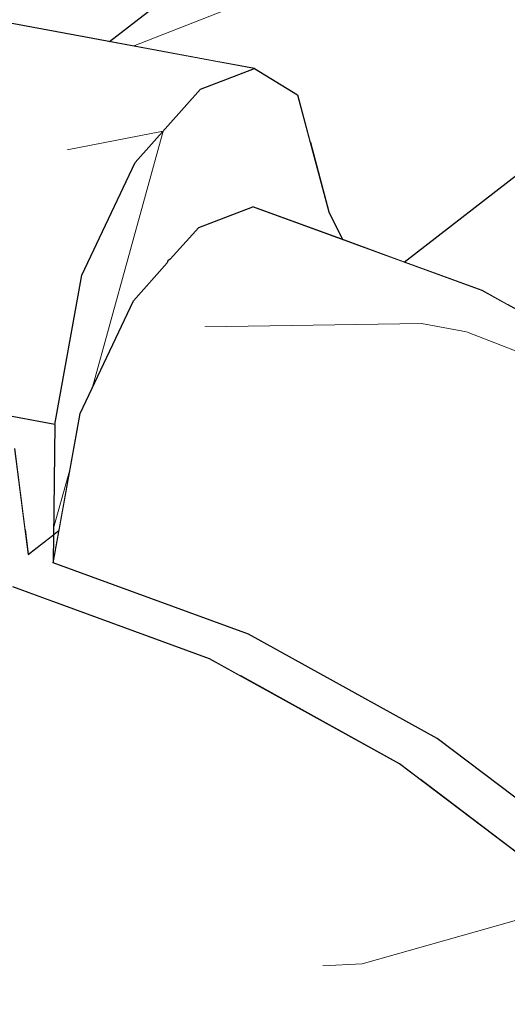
# Model space of a CAD drawing. Header units: millimetres. Extents: x -36478 to 31050, y -14811 to 11827.
# Tile 199 of 217: x -16327 to -16283, y 9368 to 9457. Entities that reach past the tile are written whole.
import ezdxf

# ---------------------------------------------------------------- set-up
doc = ezdxf.new("R2010")
doc.units = ezdxf.units.MM
doc.header["$MEASUREMENT"] = 0
doc.linetypes.add('Wipeout_Contour', pattern=[1000, 0, -1000])
doc.layers.add('Nové_Konstrukce - krov', color=7, linetype='Continuous')
doc.layers.add('Nové_Výplně - Povrchové', color=7, linetype='Continuous')

# ---------------------------------------------------------------- blocks, each defined once
blk = doc.blocks.new('výplň_1200_1', base_point=(0, 0))
at = {"color": 254, "linetype": 'Wipeout_Contour', "lineweight": 0, "ltscale": 281605.823236}
blk.add_wipeout([(-16292.469, 9435.331), (-16285.453, 9432.764), (-16283.197, 9431.516), (-16156.943, 9529.713), (-16155.863, 9539.884), (-16152.467, 9543.917), (-16149.353, 9544.8), (-16145.768, 9543.488), (-16145.726, 9546.968), (-16145.203, 9549.871), (-16147.99, 9547.703), (-16149.2, 9557.248), (-16152.315, 9556.365), (-16155.711, 9552.332), (-16156.942, 9540.741)], dxfattribs=at).dxf.layer = 'Nové_Výplně - Povrchové'
blk = doc.blocks.new('*X2403')
at = {"layer": 'Nové_Výplně - Povrchové', "color": 21, "linetype": 'Continuous', "lineweight": 20, "true_color": 0xffaaaa}
for p, q in [((-16314.172, 9447.133), (-16320.528, 9424.066)), ((-16322.523, 9416.824), (-16324.029, 9411.362))]:
    blk.add_line(p, q, dxfattribs=at)
blk = doc.blocks.new('výplň_1201_1', base_point=(0, 0))
at = {"color": 254, "linetype": 'Wipeout_Contour', "lineweight": 0, "ltscale": 320363.450213}
blk.add_wipeout([(-16323.914, 9420.706), (-16324.036, 9410.779), (-16323.544, 9411.162), (-16321.644, 9421.706), (-16316.848, 9431.848), (-16313.819, 9435.253), (-16313.735, 9435.452), (-16313.526, 9435.583), (-16310.969, 9438.457), (-16306.105, 9440.321), (-16298.041, 9437.37), (-16299.275, 9439.87), (-16302.066, 9450.4), (-16305.952, 9452.769), (-16310.816, 9450.905), (-16316.696, 9444.296), (-16321.491, 9434.154)], dxfattribs=at).dxf.layer = 'Nové_Výplně - Povrchové'
at = {"layer": 'Nové_Výplně - Povrchové', "color": 21, "linetype": 'Continuous', "lineweight": 20, "true_color": 0xffaaaa}
blk.add_blockref('*X2403', (0, 0), dxfattribs=at)
blk = doc.blocks.new('*X2451')
at = {"layer": 'Nové_Výplně - Povrchové', "color": 21, "linetype": 'Continuous', "lineweight": 20, "true_color": 0xffaaaa}
blk.add_line((-16316.861, 9454.791), (-16297.598, 9462.345), dxfattribs=at)
blk = doc.blocks.new('výplň_1225_1', base_point=(0, 0))
at = {"color": 254, "linetype": 'Wipeout_Contour', "lineweight": 0, "ltscale": 75317.880841}
blk.add_wipeout([(-16211.622, 9538.695), (-16318.991, 9455.186), (-16309.149, 9453.362), (-16195.135, 9542.039)], dxfattribs=at).dxf.layer = 'Nové_Výplně - Povrchové'
at = {"layer": 'Nové_Výplně - Povrchové', "color": 21, "linetype": 'Continuous', "lineweight": 20, "true_color": 0xffaaaa}
blk.add_blockref('*X2451', (0, 0), dxfattribs=at)
blk = doc.blocks.new('výplň_1226_1', base_point=(0, 0))
at = {"color": 254, "linetype": 'Wipeout_Contour', "lineweight": 0, "ltscale": 112959.905813}
blk.add_wipeout([(-16309.149, 9453.362), (-16305.952, 9452.769), (-16302.066, 9450.4), (-16300.931, 9446.12), (-16177.608, 9542.039), (-16195.135, 9542.039)], dxfattribs=at).dxf.layer = 'Nové_Výplně - Povrchové'
blk = doc.blocks.new('výplň_1227_1', base_point=(0, 0))
at = {"color": 254, "linetype": 'Wipeout_Contour', "lineweight": 0, "ltscale": 112881.777613}
blk.add_wipeout([(-16300.931, 9446.12), (-16299.275, 9439.87), (-16298.041, 9437.37), (-16292.469, 9435.331), (-16159.572, 9538.695), (-16177.608, 9542.039)], dxfattribs=at).dxf.layer = 'Nové_Výplně - Povrchové'
blk = doc.blocks.new('výplň_1260_1', base_point=(0, 0))
at = {"color": 254, "linetype": 'Wipeout_Contour', "lineweight": 0, "ltscale": 113115.116179}
blk.add_wipeout([(-16343.628, 9424.361), (-16343.184, 9421.438), (-16327.542, 9418.538), (-16326.619, 9411.258), (-16324.036, 9410.779), (-16323.914, 9420.706)], dxfattribs=at).dxf.layer = 'Nové_Výplně - Povrchové'
blk = doc.blocks.new('výplň_1263_1', base_point=(0, 0))
at = {"color": 254, "linetype": 'Wipeout_Contour', "lineweight": 0, "ltscale": 75437.972391}
blk.add_wipeout([(-16343.628, 9424.361), (-16323.914, 9420.706), (-16321.491, 9434.154), (-16343.179, 9438.175)], dxfattribs=at).dxf.layer = 'Nové_Výplně - Povrchové'
blk = doc.blocks.new('výplň_1264_1', base_point=(0, 0))
at = {"color": 254, "linetype": 'Wipeout_Contour', "lineweight": 0, "ltscale": 56537.244762}
blk.add_wipeout([(-16313.819, 9435.253), (-16313.526, 9435.583), (-16313.735, 9435.452)], dxfattribs=at).dxf.layer = 'Nové_Výplně - Povrchové'
blk = doc.blocks.new('výplň_1266_1', base_point=(0, 0))
at = {"color": 254, "linetype": 'Wipeout_Contour', "lineweight": 0, "ltscale": 75441.705237}
blk.add_wipeout([(-16328.754, 9456.996), (-16333.945, 9455.192), (-16310.816, 9450.905), (-16305.952, 9452.769)], dxfattribs=at).dxf.layer = 'Nové_Výplně - Povrchové'
blk = doc.blocks.new('výplň_1274_1', base_point=(0, 0))
at = {"color": 254, "linetype": 'Wipeout_Contour', "lineweight": 0, "ltscale": 93958.67227}
blk.add_wipeout([(-16289.497, 9392.429), (-16291.004, 9388.715), (-16276.896, 9377.999), (-16275.875, 9376.974), (-16273.588, 9380.345)], dxfattribs=at).dxf.layer = 'Nové_Výplně - Povrchové'
blk = doc.blocks.new('výplň_1278_1', base_point=(0, 0))
at = {"color": 254, "linetype": 'Wipeout_Contour', "lineweight": 0, "ltscale": 75172.153348}
blk.add_wipeout([(-16283.2, 9404.103), (-16289.497, 9392.429), (-16273.588, 9380.345), (-16265.508, 9390.664)], dxfattribs=at).dxf.layer = 'Nové_Výplně - Povrchové'
blk = doc.blocks.new('výplň_1279_1', base_point=(0, 0))
at = {"color": 254, "linetype": 'Wipeout_Contour', "lineweight": 0, "ltscale": 94149.715026}
blk.add_wipeout([(-16324.067, 9408.258), (-16324.109, 9404.778), (-16310.012, 9399.62), (-16307.219, 9398.075), (-16306.496, 9401.829)], dxfattribs=at).dxf.layer = 'Nové_Výplně - Povrchové'
blk = doc.blocks.new('výplň_1280_1', base_point=(0, 0))
at = {"color": 254, "linetype": 'Wipeout_Contour', "lineweight": 0, "ltscale": 94055.577812}
blk.add_wipeout([(-16306.496, 9401.829), (-16307.219, 9398.075), (-16292.906, 9390.16), (-16291.004, 9388.715), (-16289.497, 9392.429)], dxfattribs=at).dxf.layer = 'Nové_Výplně - Povrchové'
blk = doc.blocks.new('*X2563')
at = {"layer": 'Nové_Výplně - Povrchové', "color": 21, "linetype": 'Continuous', "lineweight": 20, "true_color": 0xffaaaa}
blk.add_line((-16290.917, 9429.814), (-16286.872, 9429.056), dxfattribs=at)
blk = doc.blocks.new('výplň_1281_1', base_point=(0, 0))
at = {"color": 254, "linetype": 'Wipeout_Contour', "lineweight": 0, "ltscale": 75250.071935}
blk.add_wipeout([(-16276.256, 9413.261), (-16269.695, 9419.557), (-16289.99, 9430.78), (-16296.216, 9424.298)], dxfattribs=at).dxf.layer = 'Nové_Výplně - Povrchové'
at = {"layer": 'Nové_Výplně - Povrchové', "color": 21, "linetype": 'Continuous', "lineweight": 20, "true_color": 0xffaaaa}
blk.add_blockref('*X2563', (0, 0), dxfattribs=at)
blk = doc.blocks.new('výplň_1283_1', base_point=(0, 0))
at = {"color": 254, "linetype": 'Wipeout_Contour', "lineweight": 0, "ltscale": 75255.029548}
blk.add_wipeout([(-16289.497, 9392.429), (-16283.2, 9404.103), (-16302.104, 9414.556), (-16306.496, 9401.829)], dxfattribs=at).dxf.layer = 'Nové_Výplně - Povrchové'
blk = doc.blocks.new('výplň_1285_1', base_point=(0, 0))
at = {"color": 254, "linetype": 'Wipeout_Contour', "lineweight": 0, "ltscale": 75334.978412}
blk.add_wipeout([(-16321.644, 9421.706), (-16324.067, 9408.258), (-16306.496, 9401.829), (-16302.104, 9414.556)], dxfattribs=at).dxf.layer = 'Nové_Výplně - Povrchové'
blk = doc.blocks.new('výplň_1286_1', base_point=(0, 0))
at = {"color": 254, "linetype": 'Wipeout_Contour', "lineweight": 0, "ltscale": 75256.359538}
blk.add_wipeout([(-16283.2, 9404.103), (-16276.256, 9413.261), (-16296.216, 9424.298), (-16302.104, 9414.556)], dxfattribs=at).dxf.layer = 'Nové_Výplně - Povrchové'
blk = doc.blocks.new('*X2575')
at = {"layer": 'Nové_Výplně - Povrchové', "color": 21, "linetype": 'Continuous', "lineweight": 20, "true_color": 0xffaaaa}
for p, q in [((-16286.872, 9429.056), (-16266.626, 9421.126)), ((-16269.056, 9422.078), (-16265.979, 9421.457)), ((-16269.056, 9422.078), (-16269.056, 9419.884))]:
    blk.add_line(p, q, dxfattribs=at)
blk = doc.blocks.new('výplň_1287_1', base_point=(0, 0))
at = {"color": 254, "linetype": 'Wipeout_Contour', "lineweight": 0, "ltscale": 75239.934136}
blk.add_wipeout([(-16265.474, 9421.716), (-16285.453, 9432.764), (-16289.99, 9430.78), (-16269.695, 9419.557)], dxfattribs=at).dxf.layer = 'Nové_Výplně - Povrchové'
at = {"layer": 'Nové_Výplně - Povrchové', "color": 21, "linetype": 'Continuous', "lineweight": 20, "true_color": 0xffaaaa}
blk.add_blockref('*X2575', (0, 0), dxfattribs=at)
blk = doc.blocks.new('výplň_1288_1', base_point=(0, 0))
at = {"color": 254, "linetype": 'Wipeout_Contour', "lineweight": 0, "ltscale": 75329.607267}
blk.add_wipeout([(-16306.105, 9440.321), (-16310.969, 9438.457), (-16289.99, 9430.78), (-16285.453, 9432.764)], dxfattribs=at).dxf.layer = 'Nové_Výplně - Povrchové'
blk = doc.blocks.new('*X2579')
at = {"layer": 'Nové_Výplně - Povrchové', "color": 21, "linetype": 'Continuous', "lineweight": 20, "true_color": 0xffaaaa}
blk.add_line((-16310.408, 9429.492), (-16290.917, 9429.814), dxfattribs=at)
blk = doc.blocks.new('výplň_1289_1', base_point=(0, 0))
at = {"color": 254, "linetype": 'Wipeout_Contour', "lineweight": 0, "ltscale": 113030.868864}
blk.add_wipeout([(-16310.969, 9438.457), (-16313.526, 9435.583), (-16313.819, 9435.253), (-16316.848, 9431.848), (-16296.216, 9424.298), (-16289.99, 9430.78)], dxfattribs=at).dxf.layer = 'Nové_Výplně - Povrchové'
at = {"layer": 'Nové_Výplně - Povrchové', "color": 21, "linetype": 'Continuous', "lineweight": 20, "true_color": 0xffaaaa}
blk.add_blockref('*X2579', (0, 0), dxfattribs=at)
blk = doc.blocks.new('*X2581')
at = {"layer": 'Nové_Výplně - Povrchové', "color": 21, "linetype": 'Continuous', "lineweight": 20, "true_color": 0xffaaaa}
blk.add_line((-16322.804, 9445.428), (-16314.172, 9447.133), dxfattribs=at)
blk = doc.blocks.new('výplň_1290_1', base_point=(0, 0))
at = {"color": 254, "linetype": 'Wipeout_Contour', "lineweight": 0, "ltscale": 75451.761617}
blk.add_wipeout([(-16333.945, 9455.192), (-16339.477, 9448.519), (-16316.696, 9444.296), (-16310.816, 9450.905)], dxfattribs=at).dxf.layer = 'Nové_Výplně - Povrchové'
at = {"layer": 'Nové_Výplně - Povrchové', "color": 21, "linetype": 'Continuous', "lineweight": 20, "true_color": 0xffaaaa}
blk.add_blockref('*X2581', (0, 0), dxfattribs=at)
blk = doc.blocks.new('výplň_1291_1', base_point=(0, 0))
at = {"color": 254, "linetype": 'Wipeout_Contour', "lineweight": 0, "ltscale": 75452.05756}
blk.add_wipeout([(-16343.179, 9438.175), (-16321.491, 9434.154), (-16316.696, 9444.296), (-16339.477, 9448.519)], dxfattribs=at).dxf.layer = 'Nové_Výplně - Povrchové'
blk = doc.blocks.new('výplň_1292_1', base_point=(0, 0))
at = {"color": 254, "linetype": 'Wipeout_Contour', "lineweight": 0, "ltscale": 75342.899838}
blk.add_wipeout([(-16316.848, 9431.848), (-16321.644, 9421.706), (-16302.104, 9414.556), (-16296.216, 9424.298)], dxfattribs=at).dxf.layer = 'Nové_Výplně - Povrchové'
blk = doc.blocks.new('výplň_1307_1', base_point=(0, 0))
at = {"color": 254, "linetype": 'Wipeout_Contour', "lineweight": 0, "ltscale": 56530.65023}
blk.add_wipeout([(-16326.619, 9411.258), (-16326.332, 9408.993), (-16324.036, 9410.779)], dxfattribs=at).dxf.layer = 'Nové_Výplně - Povrchové'
blk = doc.blocks.new('výplň_1317_1', base_point=(0, 0))
at = {"color": 254, "linetype": 'Wipeout_Contour', "lineweight": 0, "ltscale": 75458.241384}
blk.add_wipeout([(-16460.559, 9292.265), (-16446.897, 9284.71), (-16322.169, 9381.72), (-16338.065, 9387.538)], dxfattribs=at).dxf.layer = 'Nové_Výplně - Povrchové'
blk = doc.blocks.new('výplň_1318_1', base_point=(0, 0))
at = {"color": 254, "linetype": 'Wipeout_Contour', "lineweight": 0, "ltscale": 94179.508988}
blk.add_wipeout([(-16433.146, 9274.94), (-16423.868, 9267.893), (-16419.456, 9263.461), (-16292.397, 9362.284), (-16306.79, 9373.216)], dxfattribs=at).dxf.layer = 'Nové_Výplně - Povrchové'
blk = doc.blocks.new('výplň_1321_1', base_point=(0, 0))
at = {"color": 254, "linetype": 'Wipeout_Contour', "lineweight": 0, "ltscale": 282873.187648}
blk.add_wipeout([(-16335.283, 9402.031), (-16470.81, 9296.621), (-16463.794, 9294.054), (-16461.538, 9292.806), (-16335.285, 9391.003), (-16334.204, 9401.175), (-16330.808, 9405.207), (-16327.694, 9406.09), (-16324.109, 9404.778), (-16324.067, 9408.258), (-16323.544, 9411.162), (-16326.332, 9408.993), (-16327.542, 9418.538), (-16330.656, 9417.655), (-16334.052, 9413.623)], dxfattribs=at).dxf.layer = 'Nové_Výplně - Povrchové'
blk = doc.blocks.new('výplň_1322_1', base_point=(0, 0))
at = {"color": 254, "linetype": 'Wipeout_Contour', "lineweight": 0, "ltscale": 113154.084069}
blk.add_wipeout([(-16446.897, 9284.71), (-16443.815, 9283.006), (-16441.735, 9281.464), (-16433.146, 9274.94), (-16306.79, 9373.216), (-16322.169, 9381.72)], dxfattribs=at).dxf.layer = 'Nové_Výplně - Povrchové'
blk = doc.blocks.new('výplň_1324_1', base_point=(0, 0))
at = {"color": 254, "linetype": 'Wipeout_Contour', "lineweight": 0, "ltscale": 75118.143192}
blk.add_wipeout([(-16276.797, 9351.3), (-16268.886, 9358.531), (-16283.334, 9373.044), (-16289.767, 9364.329)], dxfattribs=at).dxf.layer = 'Nové_Výplně - Povrchové'
blk = doc.blocks.new('výplň_1325_1', base_point=(0, 0))
at = {"color": 254, "linetype": 'Wipeout_Contour', "lineweight": 0, "ltscale": 75110.055494}
blk.add_wipeout([(-16268.886, 9358.531), (-16264.616, 9361.993), (-16279.257, 9376.7), (-16283.334, 9373.044)], dxfattribs=at).dxf.layer = 'Nové_Výplně - Povrchové'
blk = doc.blocks.new('*X2653')
at = {"layer": 'Nové_Výplně - Povrchové', "color": 21, "linetype": 'Continuous', "lineweight": 20, "true_color": 0xffaaaa}
for p, q in [((-16285.976, 9375.051), (-16296.246, 9372.143)), ((-16296.246, 9372.143), (-16299.821, 9371.966))]:
    blk.add_line(p, q, dxfattribs=at)
blk = doc.blocks.new('výplň_1326_1', base_point=(0, 0))
at = {"color": 254, "linetype": 'Wipeout_Contour', "lineweight": 0, "ltscale": 75193.536984}
blk.add_wipeout([(-16304.16, 9375.262), (-16289.767, 9364.329), (-16283.334, 9373.044), (-16299.367, 9385.222)], dxfattribs=at).dxf.layer = 'Nové_Výplně - Povrchové'
at = {"layer": 'Nové_Výplně - Povrchové', "color": 21, "linetype": 'Continuous', "lineweight": 20, "true_color": 0xffaaaa}
blk.add_blockref('*X2653', (0, 0), dxfattribs=at)
blk = doc.blocks.new('*X2655')
at = {"layer": 'Nové_Výplně - Povrchové', "color": 21, "linetype": 'Continuous', "lineweight": 20, "true_color": 0xffaaaa}
for p, q in [((-16280.127, 9377.361), (-16282.587, 9376.01)), ((-16282.587, 9376.01), (-16285.976, 9375.051))]:
    blk.add_line(p, q, dxfattribs=at)
blk = doc.blocks.new('výplň_1327_1', base_point=(0, 0))
at = {"color": 254, "linetype": 'Wipeout_Contour', "lineweight": 0, "ltscale": 75190.052895}
blk.add_wipeout([(-16299.367, 9385.222), (-16283.334, 9373.044), (-16279.257, 9376.7), (-16295.504, 9389.041)], dxfattribs=at).dxf.layer = 'Nové_Výplně - Povrchové'
at = {"layer": 'Nové_Výplně - Povrchové', "color": 21, "linetype": 'Continuous', "lineweight": 20, "true_color": 0xffaaaa}
blk.add_blockref('*X2655', (0, 0), dxfattribs=at)
blk = doc.blocks.new('výplň_1328_1', base_point=(0, 0))
at = {"color": 254, "linetype": 'Wipeout_Contour', "lineweight": 0, "ltscale": 75336.073441}
blk.add_wipeout([(-16335.435, 9389.583), (-16338.065, 9387.538), (-16322.169, 9381.72), (-16319.539, 9383.766)], dxfattribs=at).dxf.layer = 'Nové_Výplně - Povrchové'
blk = doc.blocks.new('výplň_1329_1', base_point=(0, 0))
at = {"color": 254, "linetype": 'Wipeout_Contour', "lineweight": 0, "ltscale": 75267.569909}
blk.add_wipeout([(-16304.16, 9375.262), (-16319.539, 9383.766), (-16322.169, 9381.72), (-16306.79, 9373.216)], dxfattribs=at).dxf.layer = 'Nové_Výplně - Povrchové'
blk = doc.blocks.new('výplň_1330_1', base_point=(0, 0))
at = {"color": 254, "linetype": 'Wipeout_Contour', "lineweight": 0, "ltscale": 75196.574779}
blk.add_wipeout([(-16289.767, 9364.329), (-16304.16, 9375.262), (-16306.79, 9373.216), (-16292.397, 9362.284)], dxfattribs=at).dxf.layer = 'Nové_Výplně - Povrchové'
blk = doc.blocks.new('výplň_1331_1', base_point=(0, 0))
at = {"color": 254, "linetype": 'Wipeout_Contour', "lineweight": 0, "ltscale": 75183.845794}
blk.add_wipeout([(-16276.896, 9377.999), (-16292.906, 9390.16), (-16295.504, 9389.041), (-16279.257, 9376.7)], dxfattribs=at).dxf.layer = 'Nové_Výplně - Povrchové'
blk = doc.blocks.new('výplň_1332_1', base_point=(0, 0))
at = {"color": 254, "linetype": 'Wipeout_Contour', "lineweight": 0, "ltscale": 75263.405437}
blk.add_wipeout([(-16295.504, 9389.041), (-16292.906, 9390.16), (-16310.012, 9399.62), (-16312.864, 9398.641)], dxfattribs=at).dxf.layer = 'Nové_Výplně - Povrchové'
blk = doc.blocks.new('výplň_1333_1', base_point=(0, 0))
at = {"color": 254, "linetype": 'Wipeout_Contour', "lineweight": 0, "ltscale": 75340.161317}
blk.add_wipeout([(-16327.694, 9406.09), (-16330.808, 9405.207), (-16312.864, 9398.641), (-16310.012, 9399.62)], dxfattribs=at).dxf.layer = 'Nové_Výplně - Povrchové'
blk = doc.blocks.new('výplň_1334_1', base_point=(0, 0))
at = {"color": 254, "linetype": 'Wipeout_Contour', "lineweight": 0, "ltscale": 75268.575348}
blk.add_wipeout([(-16319.539, 9383.766), (-16304.16, 9375.262), (-16299.367, 9385.222), (-16316.497, 9394.695)], dxfattribs=at).dxf.layer = 'Nové_Výplně - Povrchové'
blk = doc.blocks.new('výplň_1335_1', base_point=(0, 0))
at = {"color": 254, "linetype": 'Wipeout_Contour', "lineweight": 0, "ltscale": 75269.668305}
blk.add_wipeout([(-16299.367, 9385.222), (-16295.504, 9389.041), (-16312.864, 9398.641), (-16316.497, 9394.695)], dxfattribs=at).dxf.layer = 'Nové_Výplně - Povrchové'
blk = doc.blocks.new('výplň_1336_1', base_point=(0, 0))
at = {"color": 254, "linetype": 'Wipeout_Contour', "lineweight": 0, "ltscale": 94182.813046}
blk.add_wipeout([(-16335.285, 9391.003), (-16335.435, 9389.583), (-16319.539, 9383.766), (-16316.497, 9394.695), (-16334.204, 9401.175)], dxfattribs=at).dxf.layer = 'Nové_Výplně - Povrchové'
blk = doc.blocks.new('výplň_1337_1', base_point=(0, 0))
at = {"color": 254, "linetype": 'Wipeout_Contour', "lineweight": 0, "ltscale": 75346.480727}
blk.add_wipeout([(-16330.808, 9405.207), (-16334.204, 9401.175), (-16316.497, 9394.695), (-16312.864, 9398.641)], dxfattribs=at).dxf.layer = 'Nové_Výplně - Povrchové'

msp = doc.modelspace()

# ---------------------------------------------------------------- block references
at = {"layer": 'Nové_Výplně - Povrchové', "color": 21, "linetype": 'Continuous', "lineweight": 20, "true_color": 0xffaaaa}
for name in ['výplň_1200_1', 'výplň_1201_1', 'výplň_1281_1', 'výplň_1279_1', 'výplň_1274_1', 'výplň_1317_1', 'výplň_1324_1']:
    msp.add_blockref(name, (0, 0), dxfattribs=at)

# ---------------------------------------------------------------- next in the draw order: block references
for name in ['výplň_1225_1', 'výplň_1264_1', 'výplň_1260_1', 'výplň_1278_1', 'výplň_1325_1', 'výplň_1318_1']:
    msp.add_blockref(name, (0, 0), dxfattribs=at)

# ---------------------------------------------------------------- next in the draw order: block references
for name in ['výplň_1226_1', 'výplň_1263_1', 'výplň_1280_1', 'výplň_1326_1']:
    msp.add_blockref(name, (0, 0), dxfattribs=at)

# ---------------------------------------------------------------- next in the draw order: block references
for name in ['výplň_1227_1', 'výplň_1266_1', 'výplň_1283_1', 'výplň_1327_1']:
    msp.add_blockref(name, (0, 0), dxfattribs=at)

# ---------------------------------------------------------------- next in the draw order: linework, layer by layer
at = {"layer": 'Nové_Konstrukce - krov', "color": 1, "linetype": 'Continuous', "lineweight": 25}
msp.add_line((-16305.952, 9452.769), (-16302.066, 9450.4), dxfattribs=at)

# ---------------------------------------------------------------- next in the draw order: block references
at = {"layer": 'Nové_Výplně - Povrchové', "color": 21, "linetype": 'Continuous', "lineweight": 20, "true_color": 0xffaaaa}
for name in ['výplň_1290_1', 'výplň_1285_1', 'výplň_1331_1']:
    msp.add_blockref(name, (0, 0), dxfattribs=at)

# ---------------------------------------------------------------- next in the draw order: linework, layer by layer
at = {"layer": 'Nové_Konstrukce - krov', "color": 1, "linetype": 'Continuous', "lineweight": 25}
for p, q in [((-16318.991, 9455.186), (-16211.622, 9538.695)), ((-16305.952, 9452.769), (-16328.754, 9456.996)), ((-16310.816, 9450.905), (-16305.952, 9452.769)), ((-16323.914, 9420.706), (-16343.628, 9424.361)), ((-16273.588, 9380.345), (-16289.497, 9392.429))]:
    msp.add_line(p, q, dxfattribs=at)

# ---------------------------------------------------------------- next in the draw order: block references
at = {"layer": 'Nové_Výplně - Povrchové', "color": 21, "linetype": 'Continuous', "lineweight": 20, "true_color": 0xffaaaa}
for name in ['výplň_1286_1', 'výplň_1307_1', 'výplň_1332_1']:
    msp.add_blockref(name, (0, 0), dxfattribs=at)

# ---------------------------------------------------------------- next in the draw order: linework, layer by layer
at = {"layer": 'Nové_Konstrukce - krov', "color": 1, "linetype": 'Continuous', "lineweight": 25}
msp.add_line((-16276.896, 9377.999), (-16292.906, 9390.16), dxfattribs=at)

# ---------------------------------------------------------------- next in the draw order: block references
at = {"layer": 'Nové_Výplně - Povrchové', "color": 21, "linetype": 'Continuous', "lineweight": 20, "true_color": 0xffaaaa}
for name in ['výplň_1287_1', 'výplň_1321_1']:
    msp.add_blockref(name, (0, 0), dxfattribs=at)

# ---------------------------------------------------------------- next in the draw order: linework, layer by layer
at = {"layer": 'Nové_Konstrukce - krov', "color": 1, "linetype": 'Continuous', "lineweight": 25}
for p, q in [((-16323.914, 9420.706), (-16324.067, 9408.258)), ((-16327.542, 9418.538), (-16326.332, 9408.993)), ((-16326.332, 9408.993), (-16323.544, 9411.162))]:
    msp.add_line(p, q, dxfattribs=at)

# ---------------------------------------------------------------- next in the draw order: block references
at = {"layer": 'Nové_Výplně - Povrchové', "color": 21, "linetype": 'Continuous', "lineweight": 20, "true_color": 0xffaaaa}
for name in ['výplň_1288_1', 'výplň_1333_1', 'výplň_1322_1']:
    msp.add_blockref(name, (0, 0), dxfattribs=at)

# ---------------------------------------------------------------- next in the draw order: linework, layer by layer
at = {"layer": 'Nové_Konstrukce - krov', "color": 1, "linetype": 'Continuous', "lineweight": 25}
for p, q in [((-16302.066, 9450.4), (-16299.275, 9439.87)), ((-16265.474, 9421.716), (-16285.453, 9432.764))]:
    msp.add_line(p, q, dxfattribs=at)

# ---------------------------------------------------------------- next in the draw order: block references
at = {"layer": 'Nové_Výplně - Povrchové', "color": 21, "linetype": 'Continuous', "lineweight": 20, "true_color": 0xffaaaa}
for name in ['výplň_1289_1', 'výplň_1328_1']:
    msp.add_blockref(name, (0, 0), dxfattribs=at)

# ---------------------------------------------------------------- next in the draw order: linework, layer by layer
at = {"layer": 'Nové_Konstrukce - krov', "color": 1, "linetype": 'Continuous', "lineweight": 25}
for p, q in [((-16292.469, 9435.331), (-16159.572, 9538.695)), ((-16310.969, 9438.457), (-16306.105, 9440.321)), ((-16285.453, 9432.764), (-16306.105, 9440.321)), ((-16299.275, 9439.87), (-16298.041, 9437.37)), ((-16313.526, 9435.583), (-16310.969, 9438.457)), ((-16313.735, 9435.452), (-16313.819, 9435.253)), ((-16313.526, 9435.583), (-16313.735, 9435.452))]:
    msp.add_line(p, q, dxfattribs=at)

# ---------------------------------------------------------------- next in the draw order: block references
at = {"layer": 'Nové_Výplně - Povrchové', "color": 21, "linetype": 'Continuous', "lineweight": 20, "true_color": 0xffaaaa}
for name in ['výplň_1291_1', 'výplň_1292_1', 'výplň_1329_1']:
    msp.add_blockref(name, (0, 0), dxfattribs=at)

# ---------------------------------------------------------------- next in the draw order: linework, layer by layer
at = {"layer": 'Nové_Konstrukce - krov', "color": 1, "linetype": 'Continuous', "lineweight": 25}
for p, q in [((-16316.696, 9444.296), (-16310.816, 9450.905)), ((-16321.491, 9434.154), (-16316.696, 9444.296)), ((-16316.848, 9431.848), (-16313.819, 9435.253)), ((-16323.914, 9420.706), (-16321.491, 9434.154)), ((-16321.644, 9421.706), (-16316.848, 9431.848)), ((-16324.067, 9408.258), (-16321.644, 9421.706))]:
    msp.add_line(p, q, dxfattribs=at)

# ---------------------------------------------------------------- next in the draw order: block references
at = {"layer": 'Nové_Výplně - Povrchové', "color": 21, "linetype": 'Continuous', "lineweight": 20, "true_color": 0xffaaaa}
msp.add_blockref('výplň_1330_1', (0, 0), dxfattribs=at)

# ---------------------------------------------------------------- next in the draw order: block references
msp.add_blockref('výplň_1334_1', (0, 0), dxfattribs=at)

# ---------------------------------------------------------------- next in the draw order: block references
msp.add_blockref('výplň_1335_1', (0, 0), dxfattribs=at)

# ---------------------------------------------------------------- next in the draw order: linework, layer by layer
at = {"layer": 'Nové_Konstrukce - krov', "color": 1, "linetype": 'Continuous', "lineweight": 25}
for p, q in [((-16289.497, 9392.429), (-16306.496, 9401.829)), ((-16292.906, 9390.16), (-16310.012, 9399.62))]:
    msp.add_line(p, q, dxfattribs=at)

# ---------------------------------------------------------------- next in the draw order: block references
at = {"layer": 'Nové_Výplně - Povrchové', "color": 21, "linetype": 'Continuous', "lineweight": 20, "true_color": 0xffaaaa}
msp.add_blockref('výplň_1336_1', (0, 0), dxfattribs=at)

# ---------------------------------------------------------------- next in the draw order: block references
msp.add_blockref('výplň_1337_1', (0, 0), dxfattribs=at)

# ---------------------------------------------------------------- next in the draw order: linework, layer by layer
at = {"layer": 'Nové_Konstrukce - krov', "color": 1, "linetype": 'Continuous', "lineweight": 25}
for p, q in [((-16306.496, 9401.829), (-16324.067, 9408.258)), ((-16310.012, 9399.62), (-16327.694, 9406.09))]:
    msp.add_line(p, q, dxfattribs=at)

doc.saveas('drawing.dxf')
